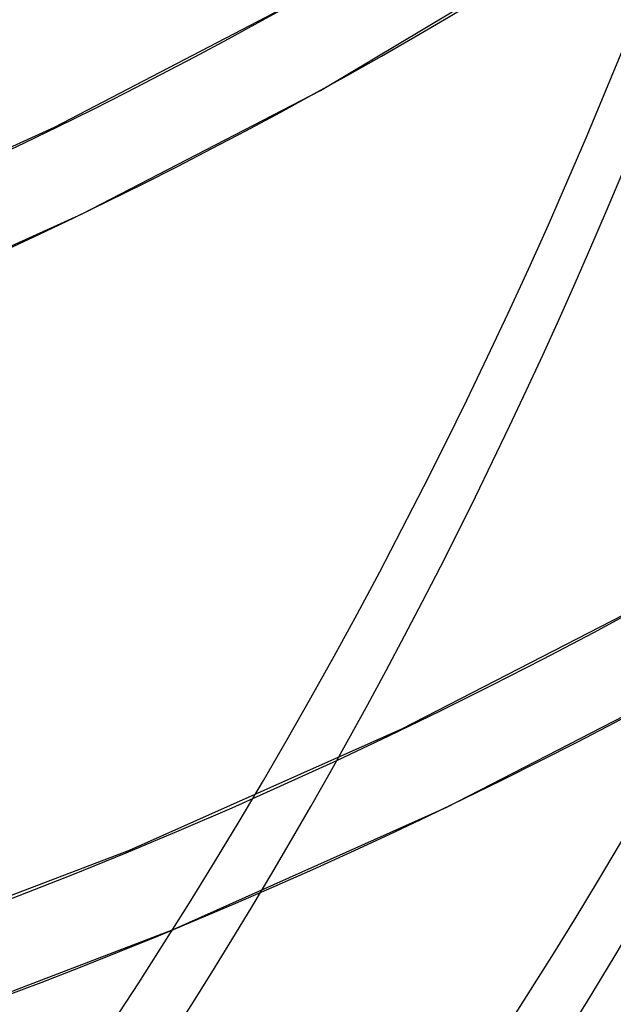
# Model space of a CAD drawing. Header units: millimetres. Extents: x -163 to 160, y -206 to 203.
# Tile 8 of 97: x 93 to 101, y -83 to -69. Entities that reach past the tile are written whole.
import ezdxf

# ---------------------------------------------------------------- set-up
doc = ezdxf.new("R2010")
doc.units = ezdxf.units.MM
doc.layers.add('MAIN-1', color=7, linetype='Continuous')
doc.layers.add('MAIN-2', color=7, linetype='Continuous')

msp = doc.modelspace()

# ---------------------------------------------------------------- linework, layer by layer
at = {"layer": 'MAIN-1'}
for centre, major_axis, start_param, end_param in [((-0.4999999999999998, -0.4330127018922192), (86.41428453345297, -99.78262087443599), -0.2468089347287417, 0.7137243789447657), ((-2.500000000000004, -2.1650635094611), (-83.7956698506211, 96.7589050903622), -3.141592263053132, -2.427868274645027)]:
    msp.add_ellipse(centre, major_axis=major_axis, ratio=0.7500000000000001, start_param=start_param, end_param=end_param, dxfattribs=at)
at = {"layer": 'MAIN-2'}
for p, q in [((97.1250247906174, -69.6924069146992), (101.2173872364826, -67.2385782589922)), ((93.37613786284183, -70.20826547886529), (96.58774169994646, -68.5382200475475)), ((93.76896439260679, -71.42921813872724), (97.1250247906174, -69.6924069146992)), ((90.03113541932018, -71.72649653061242), (93.37613786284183, -70.20826547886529)), ((90.27090495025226, -73.00322431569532), (93.76896439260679, -71.42921813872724)), ((98.26803488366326, -78.6816548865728), (101.9423531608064, -76.79017609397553)), ((98.90304502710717, -79.78552816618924), (102.5964807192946, -77.87976396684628)), ((94.43232676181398, -80.39114208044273), (98.26803488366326, -78.6816548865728)), ((95.05068442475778, -81.50972381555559), (98.90304502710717, -79.78552816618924)), ((90.43383881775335, -81.91141553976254), (94.43232676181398, -80.39114208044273)), ((91.03817330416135, -83.0454251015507), (95.05068442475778, -81.50972381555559))]:
    msp.add_line(p, q, dxfattribs=at)
for centre, major_axis, ratio, start_param, end_param in [((-1.973130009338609e-15, -1.770011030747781e-15), (-85.75963086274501, 99.02669192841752), 0.7500000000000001, 0.7137243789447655, 3.855317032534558), ((31.52374999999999, 27.30036832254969), (-70.58672273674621, 81.50652674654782), 0.7500000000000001, 1.53446558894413, 3.034575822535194), ((12.32375, 10.67268056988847), (91.03941271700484, -105.1232588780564), 0.7500000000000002, -0.04632462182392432, 0.7137243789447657), ((12.32375, 10.67268056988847), (-91.87082287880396, 106.0832886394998), 0.75, 3.095619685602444, 3.855317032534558), ((31.52374999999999, 27.30036832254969), (76.24031183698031, -88.0347291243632), 0.7500000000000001, -1.609748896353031, -0.1043949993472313), ((31.52374999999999, 27.30036832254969), (-77.07172199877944, 88.99475888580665), 0.7500000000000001, 1.531490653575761, 3.037550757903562), ((5.923749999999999, 5.130117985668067), (91.03941271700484, -105.1232588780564), 0.7500000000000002, -0.04632462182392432, 0.7137243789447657), ((5.923749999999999, 5.130117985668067), (-91.87082287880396, 106.0832886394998), 0.75, 3.095619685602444, 3.855317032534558), ((31.52374999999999, 27.30036832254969), (-83.55672126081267, 96.48299102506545), 0.7500000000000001, 1.52775685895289, 3.041284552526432), ((-2.000000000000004, -1.732050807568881), (-83.14101617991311, 96.00297614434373), 0.7500000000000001, 2.967102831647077, 3.855317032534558), ((25.12374999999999, 21.75780573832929), (-87.71377206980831, 101.2831398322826), 0.7500000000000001, 1.526388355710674, 3.042653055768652), ((18.72375, 16.21524315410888), (-91.87082287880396, 106.0832886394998), 0.75, 1.524823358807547, 3.044218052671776), ((12.32375, 10.67268056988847), (-91.87082287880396, 106.0832886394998), 0.75, 1.524823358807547, 3.044218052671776), ((31.52374999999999, 27.30036832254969), (82.72531109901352, -95.522961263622), 0.7500000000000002, -1.165205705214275, -0.1018291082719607)]:
    msp.add_ellipse(centre, major_axis=major_axis, ratio=ratio, start_param=start_param, end_param=end_param, dxfattribs=at)

doc.saveas('drawing.dxf')
